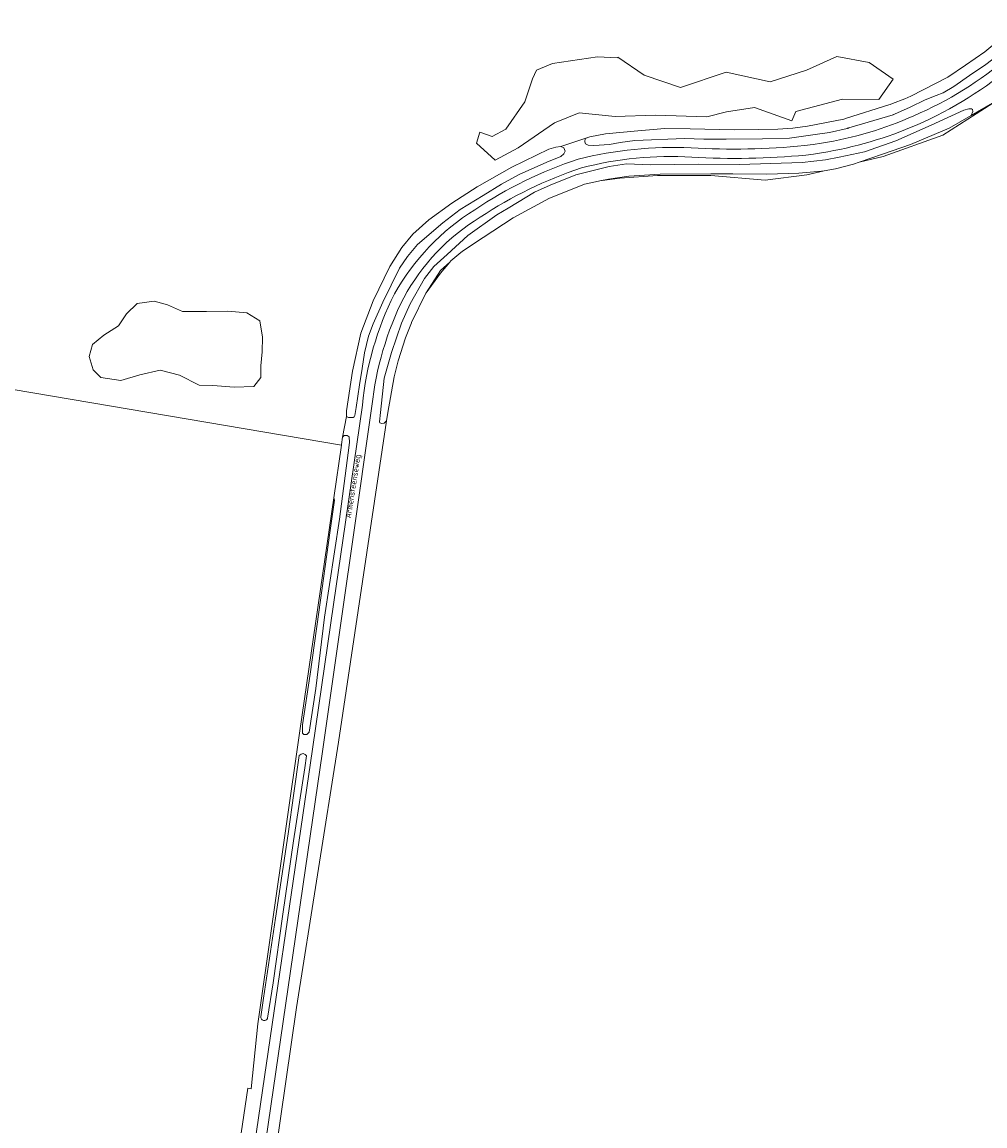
# Model space of a CAD drawing. Extents: x 184422 to 188298, y 343471 to 350189.
# Tile 50 of 256: x 184750 to 185051, y 347336 to 347682. Entities that reach past the tile are written whole.
import ezdxf
from ezdxf.enums import TextEntityAlignment as Align

# ---------------------------------------------------------------- set-up
doc = ezdxf.new("R2010")
doc.units = 0
for name, color, linetype, lineweight in [('B-WA-GR-BOS_LOOF-GV', 252, 'Continuous', 13), ('B-WA-GR-BOUWLAND-GV', 252, 'Continuous', 13), ('B-WA-GR-GRAS-GV', 252, 'Continuous', 13), ('B-WA-OG-TOPOGRAFIE-T18', 252, 'Continuous', 18), ('B-WA-OG-WATER_GREPPEL-GV', 252, 'Continuous', 18), ('B-WA-VH-ONVERHARD-GV', 252, 'Continuous', 18), ('B-WA-VH-VERHARDING_HALFVERHARDING_GRIND-GV', 252, 'Continuous', 18)]:
    doc.layers.add(name, color=color, linetype=linetype, lineweight=lineweight)
doc.styles.add('NLCS-ISO-M1000-T18', font='NLCS-ISO.ttf', dxfattribs={"height": 1.8})

msp = doc.modelspace()

# ---------------------------------------------------------------- linework, layer by layer
at = {"layer": 'B-WA-GR-BOS_LOOF-GV', "flags": 128}
for points in [[(185004.806, 347670.847), (184995.282, 347666.614), (184983.904, 347662.909), (184970.146, 347665.952), (184955.859, 347661.19), (184944.481, 347665.026), (184936.183, 347670.69), (184936.162, 347670.429), (184929.867, 347670.697), (184915.805, 347668.688), (184910.716, 347666.545), (184909.511, 347663.867), (184907.1, 347656.635), (184901.207, 347648.063), (184896.922, 347645.787), (184893.02, 347647.167), (184891.962, 347643.727), (184897.782, 347638.435), (184905.059, 347642.272), (184916.436, 347650.077), (184924.109, 347653.252), (184935.353, 347652.062), (184948.053, 347652.458), (184964.061, 347651.929), (184970.278, 347653.517), (184979.01, 347654.84), (184990.651, 347650.739), (184991.974, 347653.649), (185006.526, 347657.486), (185017.903, 347657.353), (185022.401, 347663.703), (185014.861, 347668.995)], [(185004.806, 347670.847), (184995.282, 347666.614), (184983.904, 347662.909), (184970.146, 347665.952), (184955.859, 347661.19), (184944.481, 347665.026), (184936.183, 347670.69), (184936.162, 347670.429), (184929.867, 347670.697), (184915.805, 347668.688), (184910.716, 347666.545), (184909.511, 347663.867), (184907.1, 347656.635), (184901.207, 347648.063), (184896.922, 347645.787), (184893.02, 347647.167), (184891.962, 347643.727), (184897.782, 347638.435), (184905.059, 347642.272), (184916.436, 347650.077), (184924.109, 347653.252), (184935.353, 347652.062), (184948.053, 347652.458), (184964.061, 347651.929), (184970.278, 347653.517), (184979.01, 347654.84), (184990.651, 347650.739), (184991.974, 347653.649), (185006.526, 347657.486), (185017.903, 347657.353), (185022.401, 347663.703), (185014.861, 347668.995)], [(185004.806, 347670.847), (184995.282, 347666.614), (184983.904, 347662.909), (184970.146, 347665.952), (184955.859, 347661.19), (184944.481, 347665.026), (184936.183, 347670.69), (184936.162, 347670.429), (184929.867, 347670.697), (184915.805, 347668.688), (184910.716, 347666.545), (184909.511, 347663.867), (184907.1, 347656.635), (184901.207, 347648.063), (184896.922, 347645.787), (184893.02, 347647.167), (184891.962, 347643.727), (184897.782, 347638.435), (184905.059, 347642.272), (184916.436, 347650.077), (184924.109, 347653.252), (184935.353, 347652.062), (184948.053, 347652.458), (184964.061, 347651.929), (184970.278, 347653.517), (184979.01, 347654.84), (184990.651, 347650.739), (184991.974, 347653.649), (185006.526, 347657.486), (185017.903, 347657.353), (185022.401, 347663.703), (185014.861, 347668.995)], [(184774.38, 347570.387), (184780.675, 347569.449), (184786.567, 347571.19), (184792.996, 347572.664), (184799.023, 347571.057), (184805.183, 347567.976), (184809.469, 347567.842), (184816.165, 347567.307), (184822.326, 347567.574), (184824.468, 347570.387), (184824.468, 347574.003), (184824.87, 347578.422), (184825.004, 347582.976), (184824.201, 347588.065), (184820.049, 347590.61), (184814.156, 347591.145), (184807.46, 347591.011), (184799.96, 347591.011), (184795.273, 347593.154), (184791.121, 347594.226), (184785.764, 347593.556), (184782.416, 347590.342), (184779.871, 347586.592), (184775.318, 347583.646), (184771.836, 347580.699), (184770.764, 347576.949), (184771.97, 347572.798)], [(184774.38, 347570.387), (184780.675, 347569.449), (184786.567, 347571.19), (184792.996, 347572.664), (184799.023, 347571.057), (184805.183, 347567.976), (184809.469, 347567.842), (184816.165, 347567.307), (184822.326, 347567.574), (184824.468, 347570.387), (184824.468, 347574.003), (184824.87, 347578.422), (184825.004, 347582.976), (184824.201, 347588.065), (184820.049, 347590.61), (184814.156, 347591.145), (184807.46, 347591.011), (184799.96, 347591.011), (184795.273, 347593.154), (184791.121, 347594.226), (184785.764, 347593.556), (184782.416, 347590.342), (184779.871, 347586.592), (184775.318, 347583.646), (184771.836, 347580.699), (184770.764, 347576.949), (184771.97, 347572.798)], [(184774.38, 347570.387), (184780.675, 347569.449), (184786.567, 347571.19), (184792.996, 347572.664), (184799.023, 347571.057), (184805.183, 347567.976), (184809.469, 347567.842), (184816.165, 347567.307), (184822.326, 347567.574), (184824.468, 347570.387), (184824.468, 347574.003), (184824.87, 347578.422), (184825.004, 347582.976), (184824.201, 347588.065), (184820.049, 347590.61), (184814.156, 347591.145), (184807.46, 347591.011), (184799.96, 347591.011), (184795.273, 347593.154), (184791.121, 347594.226), (184785.764, 347593.556), (184782.416, 347590.342), (184779.871, 347586.592), (184775.318, 347583.646), (184771.836, 347580.699), (184770.764, 347576.949), (184771.97, 347572.798)]]:
    msp.add_lwpolyline(points, close=True, dxfattribs=at)
at = {"layer": 'B-WA-GR-BOUWLAND-GV', "flags": 128}
msp.add_lwpolyline([(184810.615, 347281.765), (184820.37, 347347.899), (184821.467, 347347.752), (184823.553, 347368.11), (184836.636, 347459.815), (184847.31, 347532.741), (184849.72, 347549.204), (184644.102, 347584.035), (184641.224, 347572.334), (184638.236, 347562.455), (184624.641, 347517.513), (184587.303, 347397.799), (184567.449, 347328.858)], dxfattribs=at)
msp.add_lwpolyline([(184810.615, 347281.765), (184820.37, 347347.899), (184821.467, 347347.752), (184823.553, 347368.11), (184836.636, 347459.815), (184847.31, 347532.741), (184849.72, 347549.204), (184644.102, 347584.035), (184641.224, 347572.334), (184638.236, 347562.455), (184624.641, 347517.513), (184587.303, 347397.799), (184567.449, 347328.858)], dxfattribs=at)
msp.add_lwpolyline([(184810.615, 347281.765), (184820.37, 347347.899), (184821.467, 347347.752), (184823.553, 347368.11), (184836.636, 347459.815), (184847.31, 347532.741), (184849.72, 347549.204), (184644.102, 347584.035), (184641.224, 347572.334), (184638.236, 347562.455), (184624.641, 347517.513), (184587.303, 347397.799), (184567.449, 347328.858)], dxfattribs=at)
at = {"layer": 'B-WA-GR-GRAS-GV', "flags": 128}
for points in [[(184644.102, 347584.035), (184849.72, 347549.204), (184849.75, 347549.446), (184850.023, 347551.676), (184851.271, 347558.124), (184851.291, 347559.936), (184853.15, 347572.393), (184855.756, 347584.198), (184859.658, 347594.4), (184864.873, 347605.075), (184868.588, 347611.025), (184872.009, 347615.239), (184877.016, 347619.716), (184884.304, 347624.938), (184892.207, 347630.014), (184903.081, 347636.244), (184914.633, 347641.841), (184916.839, 347642.479), (184918.419, 347642.651), (184927.473, 347645.694), (184932.368, 347646.623), (184942.493, 347647.578), (184950.895, 347648.268), (184958.807, 347648.2), (184972.704, 347647.941), (184980.278, 347647.988), (184986.264, 347648.075), (184990.945, 347648.452), (184995.559, 347649.036), (185006.925, 347651.228), (185007.786, 347651.496), (185021.073, 347655.713), (185021.508, 347655.856), (185022.228, 347656.091), (185026.01, 347657.618), (185027.951, 347658.401), (185039.544, 347664.403), (185044.999, 347668.101), (185051.075, 347672.276), (185055.981, 347676.392)], [(184644.102, 347584.035), (184849.72, 347549.204), (184849.75, 347549.446), (184850.023, 347551.676), (184851.271, 347558.124), (184851.291, 347559.936), (184853.15, 347572.393), (184855.756, 347584.198), (184859.658, 347594.4), (184864.873, 347605.075), (184868.588, 347611.025), (184872.009, 347615.239), (184877.016, 347619.716), (184884.304, 347624.938), (184892.207, 347630.014), (184903.081, 347636.244), (184914.633, 347641.841), (184916.839, 347642.479), (184918.419, 347642.651), (184927.473, 347645.694), (184932.368, 347646.623), (184942.493, 347647.578), (184950.895, 347648.268), (184958.807, 347648.2), (184972.704, 347647.941), (184980.278, 347647.988), (184986.264, 347648.075), (184990.945, 347648.452), (184995.559, 347649.036), (185006.925, 347651.228), (185007.786, 347651.496), (185021.073, 347655.713), (185021.508, 347655.856), (185022.228, 347656.091), (185026.01, 347657.618), (185027.951, 347658.401), (185039.544, 347664.403), (185044.999, 347668.101), (185051.075, 347672.276), (185055.981, 347676.392)], [(184644.102, 347584.035), (184849.72, 347549.204), (184849.75, 347549.446), (184850.023, 347551.676), (184851.271, 347558.124), (184851.291, 347559.936), (184853.15, 347572.393), (184855.756, 347584.198), (184859.658, 347594.4), (184864.873, 347605.075), (184868.588, 347611.025), (184872.009, 347615.239), (184877.016, 347619.716), (184884.304, 347624.938), (184892.207, 347630.014), (184903.081, 347636.244), (184914.633, 347641.841), (184916.839, 347642.479), (184918.419, 347642.651), (184927.473, 347645.694), (184932.368, 347646.623), (184942.493, 347647.578), (184950.895, 347648.268), (184958.807, 347648.2), (184972.704, 347647.941), (184980.278, 347647.988), (184986.264, 347648.075), (184990.945, 347648.452), (184995.559, 347649.036), (185006.925, 347651.228), (185007.786, 347651.496), (185021.073, 347655.713), (185021.508, 347655.856), (185022.228, 347656.091), (185026.01, 347657.618), (185027.951, 347658.401), (185039.544, 347664.403), (185044.999, 347668.101), (185051.075, 347672.276), (185055.981, 347676.392)], [(185053.605, 347656.24), (185037.984, 347646.227), (185019.291, 347639.581), (185011.79, 347637.755), (185009.979, 347637.121), (185004.326, 347635.713), (185000.756, 347635.068), (184995.406, 347633.766), (184982.321, 347632.104), (184965.289, 347633.558), (184948.673, 347633.558), (184936.834, 347632.727), (184930.589, 347631.913), (184929.193, 347631.643), (184925.744, 347630.839), (184915.17, 347626.622), (184914.83, 347626.459), (184903.469, 347620.305), (184894.116, 347614.216), (184888.583, 347610.525), (184887.527, 347609.82), (184887.089, 347609.454), (184883.982, 347606.859), (184883.607, 347606.511), (184880.755, 347603.026), (184876.248, 347596.88), (184876.161, 347596.745), (184871.66, 347587.537), (184871.643, 347587.523), (184869.74, 347582.757), (184869.739, 347582.754), (184867.458, 347575.601), (184866.164, 347570.529), (184864.184, 347559.461), (184863.811, 347556.816), (184848.746, 347456.221), (184835.661, 347373.148), (184822.303, 347280.558)], [(185053.605, 347656.24), (185037.984, 347646.227), (185019.291, 347639.581), (185011.79, 347637.755), (185009.979, 347637.121), (185004.326, 347635.713), (185000.756, 347635.068), (184995.406, 347633.766), (184982.321, 347632.104), (184965.289, 347633.558), (184948.673, 347633.558), (184936.834, 347632.727), (184930.589, 347631.913), (184929.193, 347631.643), (184925.744, 347630.839), (184915.17, 347626.622), (184914.83, 347626.459), (184903.469, 347620.305), (184894.116, 347614.216), (184888.583, 347610.525), (184887.527, 347609.82), (184887.089, 347609.454), (184883.982, 347606.859), (184883.607, 347606.511), (184880.755, 347603.026), (184876.248, 347596.88), (184876.161, 347596.745), (184871.66, 347587.537), (184871.643, 347587.523), (184869.74, 347582.757), (184869.739, 347582.754), (184867.458, 347575.601), (184866.164, 347570.529), (184864.184, 347559.461), (184863.811, 347556.816), (184848.746, 347456.221), (184835.661, 347373.148), (184822.303, 347280.558)], [(185053.605, 347656.24), (185037.984, 347646.227), (185019.291, 347639.581), (185011.79, 347637.755), (185009.979, 347637.121), (185004.326, 347635.713), (185000.756, 347635.068), (184995.406, 347633.766), (184982.321, 347632.104), (184965.289, 347633.558), (184948.673, 347633.558), (184936.834, 347632.727), (184930.589, 347631.913), (184929.193, 347631.643), (184925.744, 347630.839), (184915.17, 347626.622), (184914.83, 347626.459), (184903.469, 347620.305), (184894.116, 347614.216), (184888.583, 347610.525), (184887.527, 347609.82), (184887.089, 347609.454), (184883.982, 347606.859), (184883.607, 347606.511), (184880.755, 347603.026), (184876.248, 347596.88), (184876.161, 347596.745), (184871.66, 347587.537), (184871.643, 347587.523), (184869.74, 347582.757), (184869.739, 347582.754), (184867.458, 347575.601), (184866.164, 347570.529), (184864.184, 347559.461), (184863.811, 347556.816), (184848.746, 347456.221), (184835.661, 347373.148), (184822.303, 347280.558)]]:
    msp.add_lwpolyline(points, dxfattribs=at)
for points in [[(185004.806, 347670.847), (185014.861, 347668.995), (185022.401, 347663.703), (185017.903, 347657.353), (185006.526, 347657.486), (184991.974, 347653.649), (184990.651, 347650.739), (184979.01, 347654.84), (184970.278, 347653.517), (184964.061, 347651.929), (184948.053, 347652.458), (184935.353, 347652.062), (184924.109, 347653.252), (184916.436, 347650.077), (184905.059, 347642.272), (184897.782, 347638.435), (184891.962, 347643.727), (184893.02, 347647.167), (184896.922, 347645.787), (184901.207, 347648.063), (184907.1, 347656.635), (184909.511, 347663.867), (184910.716, 347666.545), (184915.805, 347668.688), (184929.867, 347670.697), (184936.162, 347670.429), (184936.183, 347670.69), (184944.481, 347665.026), (184955.859, 347661.19), (184970.146, 347665.952), (184983.904, 347662.909), (184995.282, 347666.614)], [(185004.806, 347670.847), (185014.861, 347668.995), (185022.401, 347663.703), (185017.903, 347657.353), (185006.526, 347657.486), (184991.974, 347653.649), (184990.651, 347650.739), (184979.01, 347654.84), (184970.278, 347653.517), (184964.061, 347651.929), (184948.053, 347652.458), (184935.353, 347652.062), (184924.109, 347653.252), (184916.436, 347650.077), (184905.059, 347642.272), (184897.782, 347638.435), (184891.962, 347643.727), (184893.02, 347647.167), (184896.922, 347645.787), (184901.207, 347648.063), (184907.1, 347656.635), (184909.511, 347663.867), (184910.716, 347666.545), (184915.805, 347668.688), (184929.867, 347670.697), (184936.162, 347670.429), (184936.183, 347670.69), (184944.481, 347665.026), (184955.859, 347661.19), (184970.146, 347665.952), (184983.904, 347662.909), (184995.282, 347666.614)], [(185004.806, 347670.847), (185014.861, 347668.995), (185022.401, 347663.703), (185017.903, 347657.353), (185006.526, 347657.486), (184991.974, 347653.649), (184990.651, 347650.739), (184979.01, 347654.84), (184970.278, 347653.517), (184964.061, 347651.929), (184948.053, 347652.458), (184935.353, 347652.062), (184924.109, 347653.252), (184916.436, 347650.077), (184905.059, 347642.272), (184897.782, 347638.435), (184891.962, 347643.727), (184893.02, 347647.167), (184896.922, 347645.787), (184901.207, 347648.063), (184907.1, 347656.635), (184909.511, 347663.867), (184910.716, 347666.545), (184915.805, 347668.688), (184929.867, 347670.697), (184936.162, 347670.429), (184936.183, 347670.69), (184944.481, 347665.026), (184955.859, 347661.19), (184970.146, 347665.952), (184983.904, 347662.909), (184995.282, 347666.614)], [(185053.495, 347656.204), (185046.786, 347652.414), (185039.909, 347648.387), (185027.84, 347643.355), (185019.082, 347640.307), (185011.79, 347637.755), (185019.291, 347639.581), (185037.984, 347646.227), (185053.605, 347656.24)], [(185053.495, 347656.204), (185046.786, 347652.414), (185039.909, 347648.387), (185027.84, 347643.355), (185019.082, 347640.307), (185011.79, 347637.755), (185019.291, 347639.581), (185037.984, 347646.227), (185053.605, 347656.24)], [(185053.495, 347656.204), (185046.786, 347652.414), (185039.909, 347648.387), (185027.84, 347643.355), (185019.082, 347640.307), (185011.79, 347637.755), (185019.291, 347639.581), (185037.984, 347646.227), (185053.605, 347656.24)], [(184930.589, 347631.913), (184936.834, 347632.727), (184948.673, 347633.558), (184965.289, 347633.558), (184982.321, 347632.104), (184995.406, 347633.766), (185000.756, 347635.068), (184999.917, 347634.917), (184992.874, 347634.286), (184982.827, 347634.026), (184972.162, 347634.118), (184965.35, 347634.108), (184949.451, 347633.966), (184939.672, 347633.36), (184933.331, 347632.442)], [(184930.589, 347631.913), (184936.834, 347632.727), (184948.673, 347633.558), (184965.289, 347633.558), (184982.321, 347632.104), (184995.406, 347633.766), (185000.756, 347635.068), (184999.917, 347634.917), (184992.874, 347634.286), (184982.827, 347634.026), (184972.162, 347634.118), (184965.35, 347634.108), (184949.451, 347633.966), (184939.672, 347633.36), (184933.331, 347632.442)], [(184930.589, 347631.913), (184936.834, 347632.727), (184948.673, 347633.558), (184965.289, 347633.558), (184982.321, 347632.104), (184995.406, 347633.766), (185000.756, 347635.068), (184999.917, 347634.917), (184992.874, 347634.286), (184982.827, 347634.026), (184972.162, 347634.118), (184965.35, 347634.108), (184949.451, 347633.966), (184939.672, 347633.36), (184933.331, 347632.442)], [(184876.248, 347596.88), (184880.755, 347603.026), (184883.607, 347606.511), (184880.712, 347603.826)], [(184876.248, 347596.88), (184880.755, 347603.026), (184883.607, 347606.511), (184880.712, 347603.826)], [(184876.248, 347596.88), (184880.755, 347603.026), (184883.607, 347606.511), (184880.712, 347603.826)], [(184786.567, 347571.19), (184780.675, 347569.449), (184774.38, 347570.387), (184771.97, 347572.798), (184770.764, 347576.949), (184771.836, 347580.699), (184775.318, 347583.646), (184779.871, 347586.592), (184782.416, 347590.342), (184785.764, 347593.556), (184791.121, 347594.226), (184795.273, 347593.154), (184799.96, 347591.011), (184807.46, 347591.011), (184814.156, 347591.145), (184820.049, 347590.61), (184824.201, 347588.065), (184825.004, 347582.976), (184824.87, 347578.422), (184824.468, 347574.003), (184824.468, 347570.387), (184822.326, 347567.574), (184816.165, 347567.307), (184809.469, 347567.842), (184805.183, 347567.976), (184799.023, 347571.057), (184792.996, 347572.664)], [(184786.567, 347571.19), (184780.675, 347569.449), (184774.38, 347570.387), (184771.97, 347572.798), (184770.764, 347576.949), (184771.836, 347580.699), (184775.318, 347583.646), (184779.871, 347586.592), (184782.416, 347590.342), (184785.764, 347593.556), (184791.121, 347594.226), (184795.273, 347593.154), (184799.96, 347591.011), (184807.46, 347591.011), (184814.156, 347591.145), (184820.049, 347590.61), (184824.201, 347588.065), (184825.004, 347582.976), (184824.87, 347578.422), (184824.468, 347574.003), (184824.468, 347570.387), (184822.326, 347567.574), (184816.165, 347567.307), (184809.469, 347567.842), (184805.183, 347567.976), (184799.023, 347571.057), (184792.996, 347572.664)], [(184786.567, 347571.19), (184780.675, 347569.449), (184774.38, 347570.387), (184771.97, 347572.798), (184770.764, 347576.949), (184771.836, 347580.699), (184775.318, 347583.646), (184779.871, 347586.592), (184782.416, 347590.342), (184785.764, 347593.556), (184791.121, 347594.226), (184795.273, 347593.154), (184799.96, 347591.011), (184807.46, 347591.011), (184814.156, 347591.145), (184820.049, 347590.61), (184824.201, 347588.065), (184825.004, 347582.976), (184824.87, 347578.422), (184824.468, 347574.003), (184824.468, 347570.387), (184822.326, 347567.574), (184816.165, 347567.307), (184809.469, 347567.842), (184805.183, 347567.976), (184799.023, 347571.057), (184792.996, 347572.664)]]:
    msp.add_lwpolyline(points, close=True, dxfattribs=at)
at = {"layer": 'B-WA-OG-WATER_GREPPEL-GV', "flags": 128}
for points in [[(185055.981, 347676.392), (185051.075, 347672.276), (185044.999, 347668.101), (185039.544, 347664.403), (185027.951, 347658.401), (185026.01, 347657.618), (185022.228, 347656.091), (185021.508, 347655.856), (185021.073, 347655.713)], [(185055.981, 347676.392), (185051.075, 347672.276), (185044.999, 347668.101), (185039.544, 347664.403), (185027.951, 347658.401), (185026.01, 347657.618), (185022.228, 347656.091), (185021.508, 347655.856), (185021.073, 347655.713)], [(185055.981, 347676.392), (185051.075, 347672.276), (185044.999, 347668.101), (185039.544, 347664.403), (185027.951, 347658.401), (185026.01, 347657.618), (185022.228, 347656.091), (185021.508, 347655.856), (185021.073, 347655.713)], [(185008.546, 347648.493), (185022.364, 347652.63), (185022.429, 347652.649), (185022.79, 347652.779), (185027.686, 347654.956), (185032.446, 347657.273), (185035.824, 347658.631), (185038.029, 347659.444), (185041.342, 347661.496), (185046.284, 347664.849), (185051.367, 347668.325)], [(185008.546, 347648.493), (185022.364, 347652.63), (185022.429, 347652.649), (185022.79, 347652.779), (185027.686, 347654.956), (185032.446, 347657.273), (185035.824, 347658.631), (185038.029, 347659.444), (185041.342, 347661.496), (185046.284, 347664.849), (185051.367, 347668.325)], [(185008.546, 347648.493), (185022.364, 347652.63), (185022.429, 347652.649), (185022.79, 347652.779), (185027.686, 347654.956), (185032.446, 347657.273), (185035.824, 347658.631), (185038.029, 347659.444), (185041.342, 347661.496), (185046.284, 347664.849), (185051.367, 347668.325)], [(185021.073, 347655.713), (185007.786, 347651.496), (185006.925, 347651.228), (184995.559, 347649.036), (184990.945, 347648.452), (184986.264, 347648.075), (184980.278, 347647.988), (184972.704, 347647.941), (184958.807, 347648.2), (184950.895, 347648.268), (184942.493, 347647.578), (184932.368, 347646.623), (184927.473, 347645.694), (184926.022, 347645.151), (184925.875, 347644.11), (184926.068, 347643.478), (184926.89, 347643.055), (184928.748, 347643.04), (184933.637, 347643.344), (184936.945, 347643.941), (184941.492, 347644.526), (184957.038, 347645.137), (184963.159, 347644.944), (184970.107, 347644.955), (184981.457, 347645.064), (184989.987, 347645.268), (184997.285, 347646.315), (185002.449, 347647.103), (185007.985, 347648.348), (185008.097, 347648.373), (185008.383, 347648.444)], [(185021.073, 347655.713), (185007.786, 347651.496), (185006.925, 347651.228), (184995.559, 347649.036), (184990.945, 347648.452), (184986.264, 347648.075), (184980.278, 347647.988), (184972.704, 347647.941), (184958.807, 347648.2), (184950.895, 347648.268), (184942.493, 347647.578), (184932.368, 347646.623), (184927.473, 347645.694), (184926.022, 347645.151), (184925.875, 347644.11), (184926.068, 347643.478), (184926.89, 347643.055), (184928.748, 347643.04), (184933.637, 347643.344), (184936.945, 347643.941), (184941.492, 347644.526), (184957.038, 347645.137), (184963.159, 347644.944), (184970.107, 347644.955), (184981.457, 347645.064), (184989.987, 347645.268), (184997.285, 347646.315), (185002.449, 347647.103), (185007.985, 347648.348), (185008.097, 347648.373), (185008.383, 347648.444)], [(185021.073, 347655.713), (185007.786, 347651.496), (185006.925, 347651.228), (184995.559, 347649.036), (184990.945, 347648.452), (184986.264, 347648.075), (184980.278, 347647.988), (184972.704, 347647.941), (184958.807, 347648.2), (184950.895, 347648.268), (184942.493, 347647.578), (184932.368, 347646.623), (184927.473, 347645.694), (184926.022, 347645.151), (184925.875, 347644.11), (184926.068, 347643.478), (184926.89, 347643.055), (184928.748, 347643.04), (184933.637, 347643.344), (184936.945, 347643.941), (184941.492, 347644.526), (184957.038, 347645.137), (184963.159, 347644.944), (184970.107, 347644.955), (184981.457, 347645.064), (184989.987, 347645.268), (184997.285, 347646.315), (185002.449, 347647.103), (185007.985, 347648.348), (185008.097, 347648.373), (185008.383, 347648.444)], [(184826.599, 347369.741), (184826.607, 347369.792), (184828.334, 347380.866), (184831.338, 347402.369), (184834.704, 347425.337), (184838.202, 347448.198), (184838.797, 347451.973), (184838.304, 347452.37), (184837.686, 347452.723), (184837.061, 347452.448), (184836.503, 347452.033), (184834.815, 347440.3)], [(184826.599, 347369.741), (184826.607, 347369.792), (184828.334, 347380.866), (184831.338, 347402.369), (184834.704, 347425.337), (184838.202, 347448.198), (184838.797, 347451.973), (184838.304, 347452.37), (184837.686, 347452.723), (184837.061, 347452.448), (184836.503, 347452.033), (184834.815, 347440.3)], [(184826.599, 347369.741), (184826.607, 347369.792), (184828.334, 347380.866), (184831.338, 347402.369), (184834.704, 347425.337), (184838.202, 347448.198), (184838.797, 347451.973), (184838.304, 347452.37), (184837.686, 347452.723), (184837.061, 347452.448), (184836.503, 347452.033), (184834.815, 347440.3)], [(184834.815, 347440.3), (184832.979, 347427.541), (184829.087, 347401.11), (184825.282, 347376.073), (184824.488, 347370.303)], [(184834.815, 347440.3), (184832.979, 347427.541), (184829.087, 347401.11), (184825.282, 347376.073), (184824.488, 347370.303)], [(184834.815, 347440.3), (184832.979, 347427.541), (184829.087, 347401.11), (184825.282, 347376.073), (184824.488, 347370.303)]]:
    msp.add_lwpolyline(points, dxfattribs=at)
for points in [[(184914.83, 347626.459), (184915.17, 347626.622), (184925.744, 347630.839), (184929.193, 347631.643), (184930.589, 347631.913), (184933.331, 347632.442), (184939.672, 347633.36), (184949.451, 347633.966), (184965.35, 347634.108), (184972.162, 347634.118), (184982.827, 347634.026), (184992.874, 347634.286), (184999.917, 347634.917), (185000.756, 347635.068), (185004.326, 347635.713), (185009.979, 347637.121), (185011.79, 347637.755), (185019.082, 347640.307), (185027.84, 347643.355), (185039.909, 347648.387), (185046.786, 347652.414), (185047.344, 347653.588), (185047.28, 347654.213), (185046.869, 347654.493), (185046.045, 347654.5), (185044.529, 347654.028), (185034.301, 347649.314), (185023.267, 347644.484), (185013.477, 347641.029), (185005.487, 347639.293), (185001.217, 347638.497), (184993.919, 347637.657), (184974.309, 347637.062), (184961.375, 347637.105), (184946.384, 347636.958), (184938.884, 347637.232), (184933.499, 347636.367), (184929.361, 347635.36), (184923.095, 347633.847), (184915.004, 347630.556), (184910.166, 347628.417), (184904.763, 347625.115), (184901.852, 347623.337), (184898.317, 347621.255), (184889.226, 347614.846), (184882.76, 347608.921), (184878.657, 347605.132), (184875.725, 347601.402), (184871.232, 347593.438), (184868.479, 347587.358), (184865.418, 347578.191), (184863.126, 347570.13), (184861.976, 347559.41), (184861.6, 347556.484), (184861.734, 347556.135), (184862.354, 347555.991), (184863.114, 347556.125), (184863.811, 347556.816), (184864.184, 347559.461), (184866.164, 347570.529), (184867.458, 347575.601), (184869.739, 347582.754), (184869.74, 347582.757), (184871.643, 347587.523), (184871.66, 347587.537), (184876.161, 347596.745), (184876.248, 347596.88), (184880.712, 347603.826), (184883.607, 347606.511), (184883.982, 347606.859), (184887.089, 347609.454), (184887.527, 347609.82), (184888.583, 347610.525), (184894.116, 347614.216), (184903.469, 347620.305)], [(184914.83, 347626.459), (184915.17, 347626.622), (184925.744, 347630.839), (184929.193, 347631.643), (184930.589, 347631.913), (184933.331, 347632.442), (184939.672, 347633.36), (184949.451, 347633.966), (184965.35, 347634.108), (184972.162, 347634.118), (184982.827, 347634.026), (184992.874, 347634.286), (184999.917, 347634.917), (185000.756, 347635.068), (185004.326, 347635.713), (185009.979, 347637.121), (185011.79, 347637.755), (185019.082, 347640.307), (185027.84, 347643.355), (185039.909, 347648.387), (185046.786, 347652.414), (185047.344, 347653.588), (185047.28, 347654.213), (185046.869, 347654.493), (185046.045, 347654.5), (185044.529, 347654.028), (185034.301, 347649.314), (185023.267, 347644.484), (185013.477, 347641.029), (185005.487, 347639.293), (185001.217, 347638.497), (184993.919, 347637.657), (184974.309, 347637.062), (184961.375, 347637.105), (184946.384, 347636.958), (184938.884, 347637.232), (184933.499, 347636.367), (184929.361, 347635.36), (184923.095, 347633.847), (184915.004, 347630.556), (184910.166, 347628.417), (184904.763, 347625.115), (184901.852, 347623.337), (184898.317, 347621.255), (184889.226, 347614.846), (184882.76, 347608.921), (184878.657, 347605.132), (184875.725, 347601.402), (184871.232, 347593.438), (184868.479, 347587.358), (184865.418, 347578.191), (184863.126, 347570.13), (184861.976, 347559.41), (184861.6, 347556.484), (184861.734, 347556.135), (184862.354, 347555.991), (184863.114, 347556.125), (184863.811, 347556.816), (184864.184, 347559.461), (184866.164, 347570.529), (184867.458, 347575.601), (184869.739, 347582.754), (184869.74, 347582.757), (184871.643, 347587.523), (184871.66, 347587.537), (184876.161, 347596.745), (184876.248, 347596.88), (184880.712, 347603.826), (184883.607, 347606.511), (184883.982, 347606.859), (184887.089, 347609.454), (184887.527, 347609.82), (184888.583, 347610.525), (184894.116, 347614.216), (184903.469, 347620.305)], [(184914.83, 347626.459), (184915.17, 347626.622), (184925.744, 347630.839), (184929.193, 347631.643), (184930.589, 347631.913), (184933.331, 347632.442), (184939.672, 347633.36), (184949.451, 347633.966), (184965.35, 347634.108), (184972.162, 347634.118), (184982.827, 347634.026), (184992.874, 347634.286), (184999.917, 347634.917), (185000.756, 347635.068), (185004.326, 347635.713), (185009.979, 347637.121), (185011.79, 347637.755), (185019.082, 347640.307), (185027.84, 347643.355), (185039.909, 347648.387), (185046.786, 347652.414), (185047.344, 347653.588), (185047.28, 347654.213), (185046.869, 347654.493), (185046.045, 347654.5), (185044.529, 347654.028), (185034.301, 347649.314), (185023.267, 347644.484), (185013.477, 347641.029), (185005.487, 347639.293), (185001.217, 347638.497), (184993.919, 347637.657), (184974.309, 347637.062), (184961.375, 347637.105), (184946.384, 347636.958), (184938.884, 347637.232), (184933.499, 347636.367), (184929.361, 347635.36), (184923.095, 347633.847), (184915.004, 347630.556), (184910.166, 347628.417), (184904.763, 347625.115), (184901.852, 347623.337), (184898.317, 347621.255), (184889.226, 347614.846), (184882.76, 347608.921), (184878.657, 347605.132), (184875.725, 347601.402), (184871.232, 347593.438), (184868.479, 347587.358), (184865.418, 347578.191), (184863.126, 347570.13), (184861.976, 347559.41), (184861.6, 347556.484), (184861.734, 347556.135), (184862.354, 347555.991), (184863.114, 347556.125), (184863.811, 347556.816), (184864.184, 347559.461), (184866.164, 347570.529), (184867.458, 347575.601), (184869.739, 347582.754), (184869.74, 347582.757), (184871.643, 347587.523), (184871.66, 347587.537), (184876.161, 347596.745), (184876.248, 347596.88), (184880.712, 347603.826), (184883.607, 347606.511), (184883.982, 347606.859), (184887.089, 347609.454), (184887.527, 347609.82), (184888.583, 347610.525), (184894.116, 347614.216), (184903.469, 347620.305)], [(184918.419, 347642.651), (184916.839, 347642.479), (184914.633, 347641.841), (184903.081, 347636.244), (184892.207, 347630.014), (184884.304, 347624.938), (184877.016, 347619.716), (184872.009, 347615.239), (184868.588, 347611.025), (184864.873, 347605.075), (184859.658, 347594.4), (184855.756, 347584.198), (184853.15, 347572.393), (184851.291, 347559.936), (184851.271, 347558.124), (184851.889, 347557.84), (184852.924, 347557.832), (184853.408, 347557.898), (184853.685, 347558.035), (184853.896, 347558.452), (184854.34, 347561), (184855.315, 347568.091), (184856.198, 347573.238), (184856.939, 347578.106), (184858.167, 347583.317), (184859.586, 347587.175), (184862.621, 347593.901), (184867.903, 347604.572), (184870.421, 347608.237), (184873.56, 347611.965), (184881.414, 347618.781), (184886.898, 347622.974), (184894.034, 347627.29), (184899.784, 347630.923), (184905.321, 347633.862), (184914.032, 347637.816), (184918.384, 347639.584), (184919.355, 347640.34), (184919.708, 347641.239), (184919.311, 347642.296)], [(184918.419, 347642.651), (184916.839, 347642.479), (184914.633, 347641.841), (184903.081, 347636.244), (184892.207, 347630.014), (184884.304, 347624.938), (184877.016, 347619.716), (184872.009, 347615.239), (184868.588, 347611.025), (184864.873, 347605.075), (184859.658, 347594.4), (184855.756, 347584.198), (184853.15, 347572.393), (184851.291, 347559.936), (184851.271, 347558.124), (184851.889, 347557.84), (184852.924, 347557.832), (184853.408, 347557.898), (184853.685, 347558.035), (184853.896, 347558.452), (184854.34, 347561), (184855.315, 347568.091), (184856.198, 347573.238), (184856.939, 347578.106), (184858.167, 347583.317), (184859.586, 347587.175), (184862.621, 347593.901), (184867.903, 347604.572), (184870.421, 347608.237), (184873.56, 347611.965), (184881.414, 347618.781), (184886.898, 347622.974), (184894.034, 347627.29), (184899.784, 347630.923), (184905.321, 347633.862), (184914.032, 347637.816), (184918.384, 347639.584), (184919.355, 347640.34), (184919.708, 347641.239), (184919.311, 347642.296)], [(184918.419, 347642.651), (184916.839, 347642.479), (184914.633, 347641.841), (184903.081, 347636.244), (184892.207, 347630.014), (184884.304, 347624.938), (184877.016, 347619.716), (184872.009, 347615.239), (184868.588, 347611.025), (184864.873, 347605.075), (184859.658, 347594.4), (184855.756, 347584.198), (184853.15, 347572.393), (184851.291, 347559.936), (184851.271, 347558.124), (184851.889, 347557.84), (184852.924, 347557.832), (184853.408, 347557.898), (184853.685, 347558.035), (184853.896, 347558.452), (184854.34, 347561), (184855.315, 347568.091), (184856.198, 347573.238), (184856.939, 347578.106), (184858.167, 347583.317), (184859.586, 347587.175), (184862.621, 347593.901), (184867.903, 347604.572), (184870.421, 347608.237), (184873.56, 347611.965), (184881.414, 347618.781), (184886.898, 347622.974), (184894.034, 347627.29), (184899.784, 347630.923), (184905.321, 347633.862), (184914.032, 347637.816), (184918.384, 347639.584), (184919.355, 347640.34), (184919.708, 347641.239), (184919.311, 347642.296)], [(184850.023, 347551.676), (184849.75, 347549.446), (184849.72, 347549.204), (184847.31, 347532.741), (184847.483, 347531.971), (184846.111, 347521.777), (184842.661, 347496.866), (184839.896, 347477.547), (184837.517, 347461.68), (184837.49, 347459.063), (184837.969, 347458.64), (184838.868, 347458.634), (184839.636, 347459.327), (184841.649, 347473.019), (184844.381, 347495.369), (184849.066, 347526.056), (184851.776, 347546.82), (184852.22, 347550.062), (184852.164, 347551.796), (184851.478, 347552.221), (184850.581, 347552.228)], [(184850.023, 347551.676), (184849.75, 347549.446), (184849.72, 347549.204), (184847.31, 347532.741), (184847.483, 347531.971), (184846.111, 347521.777), (184842.661, 347496.866), (184839.896, 347477.547), (184837.517, 347461.68), (184837.49, 347459.063), (184837.969, 347458.64), (184838.868, 347458.634), (184839.636, 347459.327), (184841.649, 347473.019), (184844.381, 347495.369), (184849.066, 347526.056), (184851.776, 347546.82), (184852.22, 347550.062), (184852.164, 347551.796), (184851.478, 347552.221), (184850.581, 347552.228)], [(184850.023, 347551.676), (184849.75, 347549.446), (184849.72, 347549.204), (184847.31, 347532.741), (184847.483, 347531.971), (184846.111, 347521.777), (184842.661, 347496.866), (184839.896, 347477.547), (184837.517, 347461.68), (184837.49, 347459.063), (184837.969, 347458.64), (184838.868, 347458.634), (184839.636, 347459.327), (184841.649, 347473.019), (184844.381, 347495.369), (184849.066, 347526.056), (184851.776, 347546.82), (184852.22, 347550.062), (184852.164, 347551.796), (184851.478, 347552.221), (184850.581, 347552.228)]]:
    msp.add_lwpolyline(points, close=True, dxfattribs=at)
at = {"layer": 'B-WA-OG-WATER_GREPPEL-GV'}
for points in [[(185008.383, 347648.444, 0.0298242), (185008.546, 347648.493)], [(185008.383, 347648.444, 0.0298242), (185008.546, 347648.493)], [(185008.383, 347648.444, 0.0298242), (185008.546, 347648.493)], [(184824.488, 347370.303, 0.8748863), (184826.599, 347369.741)], [(184824.488, 347370.303, 0.8748863), (184826.599, 347369.741)], [(184824.488, 347370.303, 0.8748863), (184826.599, 347369.741)]]:
    msp.add_lwpolyline(points, format="xyb", dxfattribs=at)
at = {"layer": 'B-WA-VH-ONVERHARD-GV', "flags": 128}
for points in [[(185082.515, 347696.15), (185100.371, 347720.715), (185096.414, 347720.05), (185095.37, 347717.431), (185089.768, 347709.803), (185081.165, 347699.347), (185068.714, 347684.02), (185064.403, 347679.328), (185061.503, 347676.72), (185057.649, 347673.19), (185051.367, 347668.325), (185046.284, 347664.849), (185041.342, 347661.496), (185038.029, 347659.444), (185035.824, 347658.631), (185032.446, 347657.273), (185027.686, 347654.956), (185022.79, 347652.779), (185022.429, 347652.649), (185022.364, 347652.63), (185008.546, 347648.493)], [(185082.515, 347696.15), (185100.371, 347720.715), (185096.414, 347720.05), (185095.37, 347717.431), (185089.768, 347709.803), (185081.165, 347699.347), (185068.714, 347684.02), (185064.403, 347679.328), (185061.503, 347676.72), (185057.649, 347673.19), (185051.367, 347668.325), (185046.284, 347664.849), (185041.342, 347661.496), (185038.029, 347659.444), (185035.824, 347658.631), (185032.446, 347657.273), (185027.686, 347654.956), (185022.79, 347652.779), (185022.429, 347652.649), (185022.364, 347652.63), (185008.546, 347648.493)], [(185082.515, 347696.15), (185100.371, 347720.715), (185096.414, 347720.05), (185095.37, 347717.431), (185089.768, 347709.803), (185081.165, 347699.347), (185068.714, 347684.02), (185064.403, 347679.328), (185061.503, 347676.72), (185057.649, 347673.19), (185051.367, 347668.325), (185046.284, 347664.849), (185041.342, 347661.496), (185038.029, 347659.444), (185035.824, 347658.631), (185032.446, 347657.273), (185027.686, 347654.956), (185022.79, 347652.779), (185022.429, 347652.649), (185022.364, 347652.63), (185008.546, 347648.493)], [(184822.303, 347280.558), (184835.661, 347373.148), (184848.746, 347456.221), (184863.811, 347556.816), (184863.114, 347556.125), (184862.354, 347555.991), (184861.734, 347556.135), (184861.6, 347556.484), (184861.976, 347559.41), (184863.126, 347570.13), (184865.418, 347578.191), (184868.479, 347587.358), (184871.232, 347593.438), (184875.725, 347601.402), (184878.657, 347605.132), (184882.76, 347608.921), (184889.226, 347614.846), (184898.317, 347621.255), (184901.852, 347623.337), (184904.763, 347625.115), (184910.166, 347628.417), (184915.004, 347630.556), (184923.095, 347633.847), (184929.361, 347635.36), (184933.499, 347636.367), (184938.884, 347637.232), (184946.384, 347636.958), (184961.375, 347637.105), (184974.309, 347637.062), (184993.919, 347637.657), (185001.217, 347638.497), (185005.487, 347639.293), (185013.477, 347641.029), (185023.267, 347644.484), (185034.301, 347649.314), (185044.529, 347654.028), (185046.045, 347654.5), (185046.869, 347654.493), (185047.28, 347654.213), (185047.344, 347653.588), (185046.786, 347652.414), (185053.495, 347656.204)], [(184822.303, 347280.558), (184835.661, 347373.148), (184848.746, 347456.221), (184863.811, 347556.816), (184863.114, 347556.125), (184862.354, 347555.991), (184861.734, 347556.135), (184861.6, 347556.484), (184861.976, 347559.41), (184863.126, 347570.13), (184865.418, 347578.191), (184868.479, 347587.358), (184871.232, 347593.438), (184875.725, 347601.402), (184878.657, 347605.132), (184882.76, 347608.921), (184889.226, 347614.846), (184898.317, 347621.255), (184901.852, 347623.337), (184904.763, 347625.115), (184910.166, 347628.417), (184915.004, 347630.556), (184923.095, 347633.847), (184929.361, 347635.36), (184933.499, 347636.367), (184938.884, 347637.232), (184946.384, 347636.958), (184961.375, 347637.105), (184974.309, 347637.062), (184993.919, 347637.657), (185001.217, 347638.497), (185005.487, 347639.293), (185013.477, 347641.029), (185023.267, 347644.484), (185034.301, 347649.314), (185044.529, 347654.028), (185046.045, 347654.5), (185046.869, 347654.493), (185047.28, 347654.213), (185047.344, 347653.588), (185046.786, 347652.414), (185053.495, 347656.204)], [(184822.303, 347280.558), (184835.661, 347373.148), (184848.746, 347456.221), (184863.811, 347556.816), (184863.114, 347556.125), (184862.354, 347555.991), (184861.734, 347556.135), (184861.6, 347556.484), (184861.976, 347559.41), (184863.126, 347570.13), (184865.418, 347578.191), (184868.479, 347587.358), (184871.232, 347593.438), (184875.725, 347601.402), (184878.657, 347605.132), (184882.76, 347608.921), (184889.226, 347614.846), (184898.317, 347621.255), (184901.852, 347623.337), (184904.763, 347625.115), (184910.166, 347628.417), (184915.004, 347630.556), (184923.095, 347633.847), (184929.361, 347635.36), (184933.499, 347636.367), (184938.884, 347637.232), (184946.384, 347636.958), (184961.375, 347637.105), (184974.309, 347637.062), (184993.919, 347637.657), (185001.217, 347638.497), (185005.487, 347639.293), (185013.477, 347641.029), (185023.267, 347644.484), (185034.301, 347649.314), (185044.529, 347654.028), (185046.045, 347654.5), (185046.869, 347654.493), (185047.28, 347654.213), (185047.344, 347653.588), (185046.786, 347652.414), (185053.495, 347656.204)], [(185008.383, 347648.444), (185008.097, 347648.373), (185007.985, 347648.348), (185002.449, 347647.103), (184997.285, 347646.315), (184989.987, 347645.268), (184981.457, 347645.064), (184970.107, 347644.955), (184963.159, 347644.944), (184957.038, 347645.137), (184941.492, 347644.526), (184936.945, 347643.941), (184933.637, 347643.344), (184928.748, 347643.04), (184926.89, 347643.055), (184926.068, 347643.478), (184925.875, 347644.11), (184926.022, 347645.151), (184927.473, 347645.694), (184918.419, 347642.651), (184919.311, 347642.296), (184919.708, 347641.239), (184919.355, 347640.34), (184918.384, 347639.584), (184914.032, 347637.816), (184905.321, 347633.862), (184899.784, 347630.923), (184894.034, 347627.29), (184886.898, 347622.974), (184881.414, 347618.781), (184873.56, 347611.965), (184870.421, 347608.237), (184867.903, 347604.572), (184862.621, 347593.901), (184859.586, 347587.175), (184858.167, 347583.317), (184856.939, 347578.106), (184856.198, 347573.238), (184855.315, 347568.091), (184854.34, 347561), (184853.896, 347558.452), (184853.685, 347558.035), (184853.408, 347557.898), (184852.924, 347557.832), (184851.889, 347557.84), (184851.271, 347558.124), (184850.023, 347551.676), (184850.581, 347552.228), (184851.478, 347552.221), (184852.164, 347551.796), (184852.22, 347550.062), (184851.776, 347546.82), (184849.066, 347526.056), (184844.381, 347495.369), (184841.649, 347473.019), (184839.636, 347459.327), (184838.868, 347458.634), (184837.969, 347458.64), (184837.49, 347459.063), (184837.517, 347461.68), (184839.896, 347477.547), (184842.661, 347496.866), (184846.111, 347521.777), (184847.483, 347531.971), (184847.31, 347532.741), (184836.636, 347459.815), (184823.553, 347368.11), (184821.467, 347347.752), (184820.37, 347347.899), (184810.615, 347281.765)], [(185008.383, 347648.444), (185008.097, 347648.373), (185007.985, 347648.348), (185002.449, 347647.103), (184997.285, 347646.315), (184989.987, 347645.268), (184981.457, 347645.064), (184970.107, 347644.955), (184963.159, 347644.944), (184957.038, 347645.137), (184941.492, 347644.526), (184936.945, 347643.941), (184933.637, 347643.344), (184928.748, 347643.04), (184926.89, 347643.055), (184926.068, 347643.478), (184925.875, 347644.11), (184926.022, 347645.151), (184927.473, 347645.694), (184918.419, 347642.651), (184919.311, 347642.296), (184919.708, 347641.239), (184919.355, 347640.34), (184918.384, 347639.584), (184914.032, 347637.816), (184905.321, 347633.862), (184899.784, 347630.923), (184894.034, 347627.29), (184886.898, 347622.974), (184881.414, 347618.781), (184873.56, 347611.965), (184870.421, 347608.237), (184867.903, 347604.572), (184862.621, 347593.901), (184859.586, 347587.175), (184858.167, 347583.317), (184856.939, 347578.106), (184856.198, 347573.238), (184855.315, 347568.091), (184854.34, 347561), (184853.896, 347558.452), (184853.685, 347558.035), (184853.408, 347557.898), (184852.924, 347557.832), (184851.889, 347557.84), (184851.271, 347558.124), (184850.023, 347551.676), (184850.581, 347552.228), (184851.478, 347552.221), (184852.164, 347551.796), (184852.22, 347550.062), (184851.776, 347546.82), (184849.066, 347526.056), (184844.381, 347495.369), (184841.649, 347473.019), (184839.636, 347459.327), (184838.868, 347458.634), (184837.969, 347458.64), (184837.49, 347459.063), (184837.517, 347461.68), (184839.896, 347477.547), (184842.661, 347496.866), (184846.111, 347521.777), (184847.483, 347531.971), (184847.31, 347532.741), (184836.636, 347459.815), (184823.553, 347368.11), (184821.467, 347347.752), (184820.37, 347347.899), (184810.615, 347281.765)], [(185008.383, 347648.444), (185008.097, 347648.373), (185007.985, 347648.348), (185002.449, 347647.103), (184997.285, 347646.315), (184989.987, 347645.268), (184981.457, 347645.064), (184970.107, 347644.955), (184963.159, 347644.944), (184957.038, 347645.137), (184941.492, 347644.526), (184936.945, 347643.941), (184933.637, 347643.344), (184928.748, 347643.04), (184926.89, 347643.055), (184926.068, 347643.478), (184925.875, 347644.11), (184926.022, 347645.151), (184927.473, 347645.694), (184918.419, 347642.651), (184919.311, 347642.296), (184919.708, 347641.239), (184919.355, 347640.34), (184918.384, 347639.584), (184914.032, 347637.816), (184905.321, 347633.862), (184899.784, 347630.923), (184894.034, 347627.29), (184886.898, 347622.974), (184881.414, 347618.781), (184873.56, 347611.965), (184870.421, 347608.237), (184867.903, 347604.572), (184862.621, 347593.901), (184859.586, 347587.175), (184858.167, 347583.317), (184856.939, 347578.106), (184856.198, 347573.238), (184855.315, 347568.091), (184854.34, 347561), (184853.896, 347558.452), (184853.685, 347558.035), (184853.408, 347557.898), (184852.924, 347557.832), (184851.889, 347557.84), (184851.271, 347558.124), (184850.023, 347551.676), (184850.581, 347552.228), (184851.478, 347552.221), (184852.164, 347551.796), (184852.22, 347550.062), (184851.776, 347546.82), (184849.066, 347526.056), (184844.381, 347495.369), (184841.649, 347473.019), (184839.636, 347459.327), (184838.868, 347458.634), (184837.969, 347458.64), (184837.49, 347459.063), (184837.517, 347461.68), (184839.896, 347477.547), (184842.661, 347496.866), (184846.111, 347521.777), (184847.483, 347531.971), (184847.31, 347532.741), (184836.636, 347459.815), (184823.553, 347368.11), (184821.467, 347347.752), (184820.37, 347347.899), (184810.615, 347281.765)], [(184994.637, 347642.949), (184997.322, 347643.295), (185000, 347643.703)], [(184994.637, 347642.949), (184997.322, 347643.295), (185000, 347643.703)], [(184994.637, 347642.949), (184997.322, 347643.295), (185000, 347643.703)], [(185000, 347640.698), (184997.512, 347640.312), (184995.018, 347639.977)], [(185000, 347640.698), (184997.512, 347640.312), (184995.018, 347639.977)], [(185000, 347640.698), (184997.512, 347640.312), (184995.018, 347639.977)], [(184815.132, 347281.804), (184821.96, 347326.51), (184840.61, 347454.039), (184847.28, 347500), (184850.092, 347519.377), (184856.3, 347561.75)], [(184815.132, 347281.804), (184821.96, 347326.51), (184840.61, 347454.039), (184847.28, 347500), (184850.092, 347519.377), (184856.3, 347561.75)], [(184815.132, 347281.804), (184821.96, 347326.51), (184840.61, 347454.039), (184847.28, 347500), (184850.092, 347519.377), (184856.3, 347561.75)], [(184859.265, 347561.421), (184853.173, 347518.969), (184850.467, 347500), (184843.808, 347453.326), (184825.327, 347326.499), (184818.271, 347281.816)], [(184859.265, 347561.421), (184853.173, 347518.969), (184850.467, 347500), (184843.808, 347453.326), (184825.327, 347326.499), (184818.271, 347281.816)], [(184859.265, 347561.421), (184853.173, 347518.969), (184850.467, 347500), (184843.808, 347453.326), (184825.327, 347326.499), (184818.271, 347281.816)], [(184824.488, 347370.303), (184825.282, 347376.073), (184829.087, 347401.11), (184832.979, 347427.541), (184834.815, 347440.3), (184836.503, 347452.033), (184837.061, 347452.448), (184837.686, 347452.723), (184838.304, 347452.37), (184838.797, 347451.973), (184838.202, 347448.198), (184834.704, 347425.337), (184831.338, 347402.369), (184828.334, 347380.866), (184826.607, 347369.792), (184826.599, 347369.741)], [(184824.488, 347370.303), (184825.282, 347376.073), (184829.087, 347401.11), (184832.979, 347427.541), (184834.815, 347440.3), (184836.503, 347452.033), (184837.061, 347452.448), (184837.686, 347452.723), (184838.304, 347452.37), (184838.797, 347451.973), (184838.202, 347448.198), (184834.704, 347425.337), (184831.338, 347402.369), (184828.334, 347380.866), (184826.607, 347369.792), (184826.599, 347369.741)], [(184824.488, 347370.303), (184825.282, 347376.073), (184829.087, 347401.11), (184832.979, 347427.541), (184834.815, 347440.3), (184836.503, 347452.033), (184837.061, 347452.448), (184837.686, 347452.723), (184838.304, 347452.37), (184838.797, 347451.973), (184838.202, 347448.198), (184834.704, 347425.337), (184831.338, 347402.369), (184828.334, 347380.866), (184826.607, 347369.792), (184826.599, 347369.741)]]:
    msp.add_lwpolyline(points, dxfattribs=at)
at = {"layer": 'B-WA-VH-ONVERHARD-GV'}
for points in [[(185028.864, 347652.282, 0.0764148), (185058.581, 347670.798)], [(185028.864, 347652.282, 0.0764148), (185058.581, 347670.798)], [(185028.864, 347652.282, 0.0764148), (185058.581, 347670.798)], [(185060.583, 347668.563, -0.0687585), (185029.883, 347649.45)], [(185060.583, 347668.563, -0.0687585), (185029.883, 347649.45)], [(185060.583, 347668.563, -0.0687585), (185029.883, 347649.45)], [(185000, 347643.703, 0.0634145), (185028.864, 347652.282)], [(185000, 347643.703, 0.0634145), (185028.864, 347652.282)], [(185000, 347643.703, 0.0634145), (185028.864, 347652.282)], [(185029.883, 347649.45, -0.0609039), (185000, 347640.698)], [(185029.883, 347649.45, -0.0609039), (185000, 347640.698)], [(185029.883, 347649.45, -0.0609039), (185000, 347640.698)], [(185008.546, 347648.493, -0.0298242), (185008.383, 347648.444)], [(185008.546, 347648.493, -0.0298242), (185008.383, 347648.444)], [(185008.546, 347648.493, -0.0298242), (185008.383, 347648.444)], [(184923.82, 347638.714, -0.0721507), (184959.137, 347642.256)], [(184923.82, 347638.714, -0.0721507), (184959.137, 347642.256)], [(184923.82, 347638.714, -0.0721507), (184959.137, 347642.256)], [(184959.137, 347642.256, 0.038563), (184994.637, 347642.949)], [(184959.137, 347642.256, 0.038563), (184994.637, 347642.949)], [(184959.137, 347642.256, 0.038563), (184994.637, 347642.949)], [(184891.448, 347622.857, -0.0681876), (184923.82, 347638.714)], [(184891.448, 347622.857, -0.0681876), (184923.82, 347638.714)], [(184891.448, 347622.857, -0.0681876), (184923.82, 347638.714)], [(184959.352, 347639.321, 0.0792755), (184924.825, 347635.972)], [(184959.352, 347639.321, 0.0792755), (184924.825, 347635.972)], [(184959.352, 347639.321, 0.0792755), (184924.825, 347635.972)], [(184995.018, 347639.977, -0.0365604), (184959.352, 347639.321)], [(184995.018, 347639.977, -0.0365604), (184959.352, 347639.321)], [(184995.018, 347639.977, -0.0365604), (184959.352, 347639.321)], [(184924.825, 347635.972, 0.0662166), (184893.141, 347620.538)], [(184924.825, 347635.972, 0.0662166), (184893.141, 347620.538)], [(184924.825, 347635.972, 0.0662166), (184893.141, 347620.538)], [(184866.301, 347596.546, -0.126551), (184891.448, 347622.857)], [(184866.301, 347596.546, -0.126551), (184891.448, 347622.857)], [(184866.301, 347596.546, -0.126551), (184891.448, 347622.857)], [(184893.141, 347620.538, 0.13227), (184869.203, 347595.334)], [(184893.141, 347620.538, 0.13227), (184869.203, 347595.334)], [(184893.141, 347620.538, 0.13227), (184869.203, 347595.334)], [(184856.3, 347561.75, -0.0937611), (184866.301, 347596.546)], [(184856.3, 347561.75, -0.0937611), (184866.301, 347596.546)], [(184856.3, 347561.75, -0.0937611), (184866.301, 347596.546)], [(184869.203, 347595.334, 0.0906836), (184859.265, 347561.421)], [(184869.203, 347595.334, 0.0906836), (184859.265, 347561.421)], [(184869.203, 347595.334, 0.0906836), (184859.265, 347561.421)], [(184826.599, 347369.741, -0.8748863), (184824.488, 347370.303)], [(184826.599, 347369.741, -0.8748863), (184824.488, 347370.303)], [(184826.599, 347369.741, -0.8748863), (184824.488, 347370.303)]]:
    msp.add_lwpolyline(points, format="xyb", dxfattribs=at)
at = {"layer": 'B-WA-VH-VERHARDING_HALFVERHARDING_GRIND-GV'}
for points in [[(185058.581, 347670.798, -0.0764148), (185028.864, 347652.282)], [(185058.581, 347670.798, -0.0764148), (185028.864, 347652.282)], [(185058.581, 347670.798, -0.0764148), (185028.864, 347652.282)], [(185029.883, 347649.45, 0.0687585), (185060.583, 347668.563)], [(185029.883, 347649.45, 0.0687585), (185060.583, 347668.563)], [(185029.883, 347649.45, 0.0687585), (185060.583, 347668.563)], [(185028.864, 347652.282, -0.0634145), (185000, 347643.703)], [(185028.864, 347652.282, -0.0634145), (185000, 347643.703)], [(185028.864, 347652.282, -0.0634145), (185000, 347643.703)], [(185000, 347640.698, 0.0609039), (185029.883, 347649.45)], [(185000, 347640.698, 0.0609039), (185029.883, 347649.45)], [(185000, 347640.698, 0.0609039), (185029.883, 347649.45)], [(184959.137, 347642.256, 0.0721507), (184923.82, 347638.714)], [(184959.137, 347642.256, 0.0721507), (184923.82, 347638.714)], [(184959.137, 347642.256, 0.0721507), (184923.82, 347638.714)], [(184994.637, 347642.949, -0.038563), (184959.137, 347642.256)], [(184994.637, 347642.949, -0.038563), (184959.137, 347642.256)], [(184994.637, 347642.949, -0.038563), (184959.137, 347642.256)], [(184923.82, 347638.714, 0.0681876), (184891.448, 347622.857)], [(184923.82, 347638.714, 0.0681876), (184891.448, 347622.857)], [(184923.82, 347638.714, 0.0681876), (184891.448, 347622.857)], [(184924.825, 347635.972, -0.0792755), (184959.352, 347639.321)], [(184924.825, 347635.972, -0.0792755), (184959.352, 347639.321)], [(184924.825, 347635.972, -0.0792755), (184959.352, 347639.321)], [(184959.352, 347639.321, 0.0365604), (184995.018, 347639.977)], [(184959.352, 347639.321, 0.0365604), (184995.018, 347639.977)], [(184959.352, 347639.321, 0.0365604), (184995.018, 347639.977)], [(184893.141, 347620.538, -0.0662166), (184924.825, 347635.972)], [(184893.141, 347620.538, -0.0662166), (184924.825, 347635.972)], [(184893.141, 347620.538, -0.0662166), (184924.825, 347635.972)], [(184891.448, 347622.857, 0.126551), (184866.301, 347596.546)], [(184891.448, 347622.857, 0.126551), (184866.301, 347596.546)], [(184891.448, 347622.857, 0.126551), (184866.301, 347596.546)], [(184869.203, 347595.334, -0.13227), (184893.141, 347620.538)], [(184869.203, 347595.334, -0.13227), (184893.141, 347620.538)], [(184869.203, 347595.334, -0.13227), (184893.141, 347620.538)], [(184866.301, 347596.546, 0.0937611), (184856.3, 347561.75)], [(184866.301, 347596.546, 0.0937611), (184856.3, 347561.75)], [(184866.301, 347596.546, 0.0937611), (184856.3, 347561.75)], [(184859.265, 347561.421, -0.0906836), (184869.203, 347595.334)], [(184859.265, 347561.421, -0.0906836), (184869.203, 347595.334)], [(184859.265, 347561.421, -0.0906836), (184869.203, 347595.334)]]:
    msp.add_lwpolyline(points, format="xyb", dxfattribs=at)
at = {"layer": 'B-WA-VH-VERHARDING_HALFVERHARDING_GRIND-GV', "flags": 128}
for points in [[(185000, 347643.703), (184997.322, 347643.295), (184994.637, 347642.949)], [(185000, 347643.703), (184997.322, 347643.295), (184994.637, 347642.949)], [(185000, 347643.703), (184997.322, 347643.295), (184994.637, 347642.949)], [(184995.018, 347639.977), (184997.512, 347640.312), (185000, 347640.698)], [(184995.018, 347639.977), (184997.512, 347640.312), (185000, 347640.698)], [(184995.018, 347639.977), (184997.512, 347640.312), (185000, 347640.698)], [(184856.3, 347561.75), (184850.092, 347519.377), (184847.28, 347500), (184840.61, 347454.039), (184821.96, 347326.51), (184815.132, 347281.804)], [(184856.3, 347561.75), (184850.092, 347519.377), (184847.28, 347500), (184840.61, 347454.039), (184821.96, 347326.51), (184815.132, 347281.804)], [(184856.3, 347561.75), (184850.092, 347519.377), (184847.28, 347500), (184840.61, 347454.039), (184821.96, 347326.51), (184815.132, 347281.804)], [(184818.271, 347281.816), (184825.327, 347326.499), (184843.808, 347453.326), (184850.467, 347500), (184853.173, 347518.969), (184859.265, 347561.421)], [(184818.271, 347281.816), (184825.327, 347326.499), (184843.808, 347453.326), (184850.467, 347500), (184853.173, 347518.969), (184859.265, 347561.421)], [(184818.271, 347281.816), (184825.327, 347326.499), (184843.808, 347453.326), (184850.467, 347500), (184853.173, 347518.969), (184859.265, 347561.421)]]:
    msp.add_lwpolyline(points, dxfattribs=at)

# ---------------------------------------------------------------- texts
at = {"layer": 'B-WA-OG-TOPOGRAFIE-T18', "style": 'NLCS-ISO-M1000-T18'}
msp.add_text('Armensteenseweg', height=1.8, rotation=81.2, dxfattribs=at).set_placement((184853.578, 347536.28), align=Align.MIDDLE)
msp.add_text('Armensteenseweg', height=1.8, rotation=81.2, dxfattribs=at).set_placement((184853.578, 347536.28), align=Align.MIDDLE)
msp.add_text('Armensteenseweg', height=1.8, rotation=81.2, dxfattribs=at).set_placement((184853.578, 347536.28), align=Align.MIDDLE)

doc.saveas('drawing.dxf')
